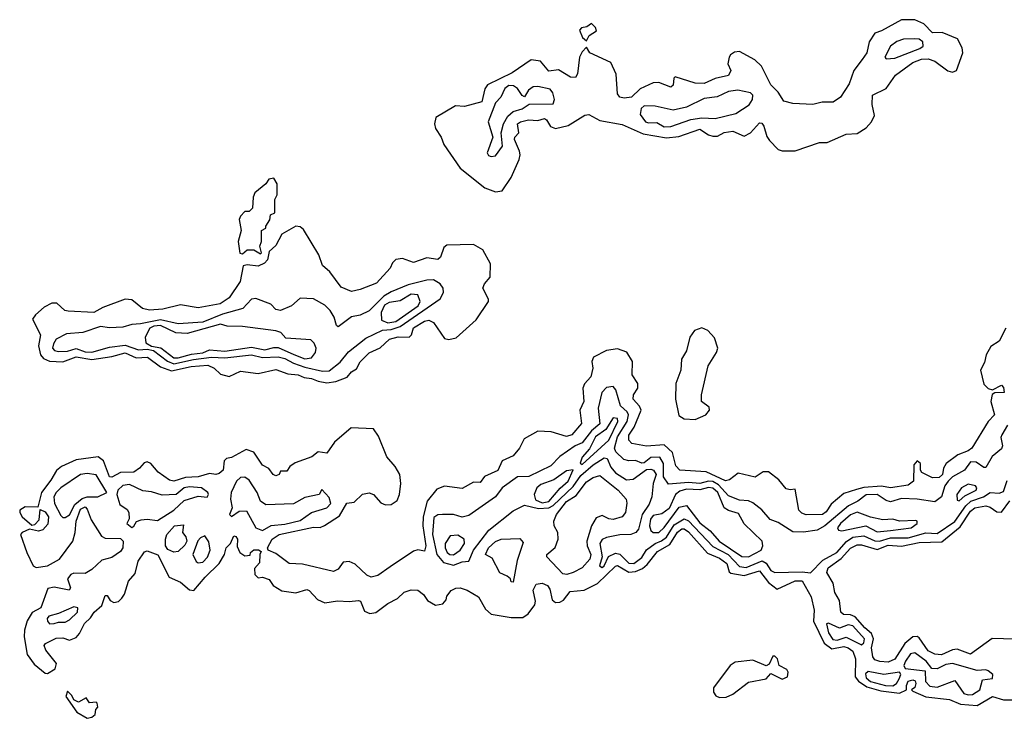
# Model space of a CAD drawing. Extents: x 2895860 to 3052244, y 542080 to 918683.
# Tile 89 of 133: x 2967510 to 2971948, y 836188 to 839334. Entities that reach past the tile are written whole.
import ezdxf

# ---------------------------------------------------------------- set-up
doc = ezdxf.new("R2010")
doc.units = 0

msp = doc.modelspace()

# ---------------------------------------------------------------- linework, layer by layer
at = {"layer": '0CON05XD'}
for points in [[(2969655, 838558.6), (2969685, 838564), (2969726, 838624), (2969762, 838705), (2969766.2, 838725), (2969762.3, 838742.3), (2969740, 838795), (2969741.2, 838805), (2969760, 838825), (2969754.3, 838865), (2969767.5, 838875), (2969803.6, 838883.6), (2969845, 838880), (2969875, 838889.2), (2969885, 838884), (2969903.2, 838853.2), (2969925, 838844.2), (2969982, 838858), (2970056.7, 838905), (2970075, 838908.1), (2970125, 838880), (2970225, 838861.9), (2970319.8, 838819.8), (2970425, 838802.5), (2970481.4, 838808.6), (2970575, 838841.4), (2970615, 838815.8), (2970635, 838810), (2970655, 838810), (2970685, 838826.2), (2970725, 838832.5), (2970775, 838809.2), (2970804.6, 838825.4), (2970845, 838870), (2970855, 838868), (2970864.2, 838855), (2970878.3, 838808.3), (2970890.2, 838790.2), (2970929.5, 838749.5), (2970946.1, 838743.9), (2971005, 838744), (2971115, 838780.8), (2971149.1, 838780.9), (2971235, 838818.1), (2971285, 838821.4), (2971325, 838847.1), (2971350, 838875), (2971363, 838903), (2971352.1, 838952.1), (2971353.8, 838995), (2971416.1, 839023.9), (2971456.9, 839085), (2971535, 839141.1), (2971575, 839156.2), (2971605, 839158.6), (2971635, 839147.5), (2971694.1, 839104.1), (2971715, 839098.8), (2971732.5, 839105), (2971761.4, 839185), (2971758.2, 839208.2), (2971737.6, 839247.6), (2971667.5, 839277.5), (2971625, 839276), (2971585.6, 839315.6), (2971545, 839333.3), (2971485, 839334.4), (2971395, 839284.4), (2971365, 839274), (2971338.8, 839235), (2971328.6, 839185), (2971307.1, 839155), (2971269.4, 839105), (2971248.1, 839045), (2971210, 838985), (2971177, 838963), (2971126.4, 838963.6), (2971085, 838952.5), (2970995, 838957.5), (2970955, 838967.5), (2970928.5, 839008.5), (2970895, 839041.2), (2970853.3, 839125), (2970823, 839153), (2970755, 839191.2), (2970731.7, 839188.3), (2970713.6, 839176.4), (2970707.5, 839165), (2970702.5, 839135), (2970715.8, 839105), (2970705, 839082.5), (2970645, 839069.2), (2970595, 839046.7), (2970555, 839048.8), (2970465, 839077.5), (2970458.3, 839071.7), (2970455, 839040), (2970445, 839030), (2970391.2, 839051.2), (2970365, 839050), (2970306.6, 839023.4), (2970267.5, 838985), (2970235, 838980.8), (2970215.5, 838985.5), (2970205, 839000), (2970198.7, 839088.7), (2970175, 839141.2), (2970080, 839185), (2970065, 839210), (2970045, 839190), (2970033.8, 839165), (2970025, 839090), (2970015, 839074), (2969992.5, 839075), (2969939.3, 839109.3), (2969895, 839102), (2969857.8, 839147.8), (2969815, 839154.3), (2969730, 839095), (2969619.2, 839040.8), (2969606.5, 839023.5), (2969592.5, 838965), (2969515, 838943.3), (2969475, 838946.2), (2969386.4, 838893.6), (2969380, 838865), (2969384, 838845), (2969410, 838805), (2969421.7, 838771.7), (2969496, 838666), (2969607.3, 838577.3), (2969655, 838558.6)], [(2970065, 839240), (2970077, 839263), (2970110, 839285), (2970105, 839300), (2970087, 839317), (2970067, 839303), (2970041.7, 839298.3), (2970033, 839287), (2970047.5, 839255), (2970065, 839240)], [(2971415, 839158.8), (2971455, 839161.3), (2971567.8, 839205), (2971581.8, 839215), (2971581.2, 839235), (2971565, 839246.4), (2971545, 839248.6), (2971493.5, 839246.5), (2971463.7, 839236.3), (2971435, 839214.5), (2971408.8, 839165), (2971415, 839158.8)], [(2969635, 838717.5), (2969655, 838721.4), (2969685.8, 838765), (2969680.3, 838825), (2969690.4, 838865), (2969709.6, 838900.4), (2969735, 838920.2), (2969775, 838932.9), (2969806.4, 838953.6), (2969914.3, 838955.7), (2969920.6, 838975), (2969913.1, 839005), (2969901.5, 839021.5), (2969845, 839033.6), (2969825, 839032.2), (2969802.9, 839017.1), (2969785, 838987.5), (2969775, 838992.5), (2969753.2, 839025), (2969736.1, 839036.1), (2969715, 839037.6), (2969696.9, 839025), (2969678.6, 838985), (2969655, 838960), (2969621.2, 838875), (2969642.5, 838805), (2969617.5, 838735), (2969623.3, 838723.3), (2969635, 838717.5)], [(2970415, 838852.4), (2970445, 838853.7), (2970535.2, 838884.8), (2970585, 838892.5), (2970645, 838889.5), (2970738.6, 838911.4), (2970798.6, 838951.4), (2970812.5, 838975), (2970814.3, 838994.3), (2970804.3, 839004.3), (2970746.8, 839016.8), (2970705, 839011.7), (2970653.3, 838986.7), (2970595, 838979), (2970515, 838940.3), (2970455, 838927.3), (2970375, 838944.3), (2970325, 838945.8), (2970311.2, 838935), (2970307, 838907), (2970331.2, 838875), (2970345, 838869.4), (2970381.2, 838871.2), (2970415, 838852.4)], [(2968595, 838280), (2968600, 838285), (2968592.5, 838315), (2968600, 838335), (2968600, 838385), (2968620, 838395), (2968620, 838405), (2968637, 838433), (2968640, 838455), (2968660, 838465), (2968660, 838525), (2968670, 838545), (2968670, 838595), (2968655, 838620), (2968633.6, 838616.4), (2968620, 838595), (2968570, 838555), (2968562.5, 838535), (2968560, 838485), (2968545, 838470), (2968525, 838470), (2968505, 838450), (2968500, 838435), (2968508.8, 838385), (2968494.4, 838335), (2968503, 838283), (2968515, 838280), (2968535, 838297.5), (2968565, 838297.5), (2968595, 838280)], [(2968895, 837698.2), (2968935, 837704.4), (2968985.5, 837724.5), (2969005, 837747.5), (2969027.7, 837762.3), (2969045, 837793.8), (2969085, 837833.8), (2969135, 837856.7), (2969177.5, 837895), (2969215.4, 837905.4), (2969265.8, 837904.2), (2969275.7, 837914.3), (2969285, 837946.9), (2969335, 837976.9), (2969355, 837980.6), (2969375, 837970), (2969425, 837898.6), (2969445, 837894.2), (2969477.9, 837902.1), (2969567.7, 837982.3), (2969623.8, 838065), (2969623.8, 838075), (2969597.1, 838125), (2969605.7, 838145), (2969631.2, 838175), (2969632.5, 838235), (2969598.1, 838298.1), (2969555, 838322.2), (2969435, 838318.8), (2969421.9, 838308.1), (2969406.2, 838265), (2969395, 838254.4), (2969345, 838261.4), (2969285, 838240.8), (2969235, 838258.8), (2969206.1, 838253.9), (2969190.8, 838239.2), (2969180, 838215), (2969118.3, 838148.3), (2969045, 838118.8), (2969005, 838110), (2968959.3, 838129.3), (2968908.6, 838198.6), (2968875, 838226.7), (2968858.6, 838275), (2968789.5, 838389.5), (2968775, 838402), (2968755, 838404), (2968692.2, 838367.8), (2968665, 838317.5), (2968635, 838290), (2968627, 838253), (2968613, 838237), (2968585, 838223.8), (2968535, 838230), (2968517.5, 838225), (2968503.8, 838155), (2968455, 838082), (2968413.3, 838055), (2968315, 838036.2), (2968235, 838050.5), (2968155, 838030.5), (2968095, 838025.3), (2968063.4, 838033.4), (2968015, 838072.9), (2967985, 838075.6), (2967885, 838038.2), (2967845, 838015.4), (2967728.7, 838021.3), (2967714.2, 838025), (2967677.1, 838057.1), (2967655, 838057.1), (2967620.7, 838039.3), (2967581.1, 838005), (2967568.6, 837985), (2967603.5, 837915), (2967595.7, 837865), (2967604.1, 837825), (2967618.1, 837808.1), (2967645, 837795.7), (2967705, 837793.6), (2967765, 837816), (2967835, 837804.2), (2967925, 837816.6), (2967985, 837834.2), (2968035, 837810.9), (2968085.8, 837815), (2968145, 837770), (2968195, 837752.1), (2968282.9, 837772.9), (2968357.6, 837777.6), (2968386.7, 837765), (2968415, 837737.5), (2968455, 837726.7), (2968505, 837751.2), (2968585, 837740), (2968665, 837758), (2968718.8, 837738.8), (2968765, 837735.4), (2968792, 837722), (2968825, 837717.9), (2968855, 837706.1), (2968895, 837698.2)], [(2968875, 837751.6), (2968905, 837752), (2968955, 837791.1), (2968991.7, 837838.3), (2969070.8, 837899.2), (2969145, 837935.8), (2969185, 837939.1), (2969225, 837952), (2969405, 838077.8), (2969420.4, 838105), (2969418.7, 838125), (2969405.4, 838145), (2969375, 838162), (2969345, 838161.7), (2969260.4, 838139.6), (2969185, 838108.4), (2969151.5, 838088.5), (2969085, 838023.1), (2969045, 838002.9), (2969005, 837995.3), (2968945, 837951.2), (2968937.5, 837957.5), (2968927.2, 837995), (2968910.3, 838025), (2968885, 838047.8), (2968835, 838076.7), (2968775, 838080), (2968736, 838045), (2968685, 838024.6), (2968665, 838028.6), (2968642.7, 838052.7), (2968575, 838078.1), (2968554.6, 838075.4), (2968516.6, 838033.4), (2968425, 838007.8), (2968335, 837971.7), (2968225, 837963.9), (2968145, 837982.2), (2968055, 837963.8), (2968015, 837961.5), (2967975, 837948.9), (2967915, 837946.4), (2967875, 837952.1), (2967795, 837925.9), (2967720.9, 837919.1), (2967674, 837895), (2967662, 837875), (2967658.8, 837855), (2967666.7, 837845), (2967685, 837839.4), (2967725, 837840.8), (2967765, 837854), (2967805, 837839), (2967835, 837837.2), (2967915, 837859.6), (2967985, 837868.4), (2968045, 837847.7), (2968085, 837850.4), (2968113.7, 837843.7), (2968176.3, 837796.3), (2968205, 837784.6), (2968293.2, 837803.2), (2968375, 837814.9), (2968435, 837810.8), (2968555, 837824.4), (2968605, 837813.5), (2968674.5, 837815.5), (2968705, 837808.8), (2968745, 837787), (2968795, 837769.7), (2968875, 837751.6)], [(2969168.8, 837968.8), (2969205, 837974.5), (2969306.5, 838045), (2969315.9, 838065), (2969304.4, 838095), (2969275, 838098.6), (2969225, 838068.7), (2969175, 838061.2), (2969155, 838048.6), (2969140.2, 838015), (2969141.3, 837981.3), (2969168.8, 837968.8)], [(2971955.6, 837944.4), (2971925, 837886.7), (2971887.9, 837862.1), (2971865.8, 837825), (2971859.2, 837790.8), (2971840.6, 837755), (2971855, 837693.3), (2971875, 837673.8), (2971895, 837667.5), (2971935, 837688.8), (2971945, 837677.5), (2971947.5, 837655), (2971905, 837653.3), (2971893.8, 837646.2), (2971888, 837615), (2971903.3, 837555), (2971875.6, 837524.4), (2971801.8, 837405), (2971785, 837392.2), (2971738.8, 837375), (2971686, 837335), (2971674.4, 837315), (2971669.6, 837285), (2971655, 837272.5), (2971625, 837270.6), (2971576.7, 837295), (2971570, 837305), (2971570, 837335), (2971555, 837347.5), (2971540.7, 837329.3), (2971538.8, 837255), (2971515, 837237.5), (2971435, 837225.4), (2971395, 837233.2), (2971315, 837227.4), (2971282.2, 837217.8), (2971225, 837200), (2971167.8, 837152.2), (2971145, 837116.9), (2971129.2, 837105), (2971054.7, 837104.7), (2971035, 837111.8), (2971022.1, 837125), (2971005, 837220), (2970983.3, 837216.7), (2970965, 837221.2), (2970931.7, 837261.7), (2970885, 837297.3), (2970861.9, 837298.1), (2970825, 837273.1), (2970748.8, 837291.2), (2970708.7, 837261.3), (2970692.1, 837257.9), (2970605, 837297.8), (2970485, 837305.7), (2970468.1, 837325), (2970452, 837385), (2970415, 837419.2), (2970335, 837412.7), (2970268.8, 837425), (2970255, 837440), (2970255, 837463.3), (2970280.3, 837499.7), (2970310.6, 837575), (2970303.8, 837593.8), (2970275.6, 837625), (2970277.1, 837645), (2970296.7, 837675), (2970296.7, 837695), (2970270.6, 837735), (2970272, 837795), (2970247.3, 837837.3), (2970205, 837851.4), (2970155, 837844), (2970095.9, 837814.1), (2970088.8, 837795), (2970093.3, 837765), (2970083.8, 837725), (2970055.9, 837694.1), (2970048.8, 837675), (2970052.9, 837615), (2970034.3, 837575), (2970042.5, 837515), (2969998.6, 837465), (2969975, 837456.5), (2969905, 837478.6), (2969845, 837481.2), (2969783.6, 837446.4), (2969762.5, 837405), (2969735, 837370), (2969685, 837347.5), (2969666, 837304), (2969605, 837276), (2969585, 837250), (2969555, 837251.2), (2969505, 837223.3), (2969425, 837232.5), (2969390.9, 837219.1), (2969347.1, 837165), (2969328.4, 837095), (2969326.7, 837055), (2969340.4, 836965), (2969335, 836940), (2969305, 836945.8), (2969285, 836940), (2969180.1, 836869.9), (2969125, 836830.4), (2969095, 836822.5), (2969075, 836832.1), (2969022.2, 836882.2), (2968995, 836893.1), (2968968.6, 836891.4), (2968945, 836859.2), (2968925, 836849.2), (2968785, 836882), (2968725, 836884.2), (2968665, 836930), (2968630, 836945), (2968627.5, 836955), (2968648.9, 836995), (2968680, 837015), (2968835, 837048.9), (2968865, 837047.5), (2968884.5, 837055.5), (2968951.2, 837098.8), (2968985, 837156.7), (2969018.3, 837161.7), (2969055, 837196.7), (2969085, 837202.5), (2969105, 837196.2), (2969138, 837158), (2969159.2, 837149.2), (2969185, 837150.5), (2969211.8, 837168.2), (2969222.5, 837195), (2969228.7, 837245), (2969224.1, 837285), (2969201.9, 837321.9), (2969164.6, 837365), (2969127.8, 837457.8), (2969105, 837492), (2969004.4, 837495.6), (2968928.8, 837431.2), (2968895, 837382.5), (2968855, 837387.5), (2968827.5, 837365), (2968751.7, 837338.3), (2968728, 837322), (2968715, 837300), (2968685, 837300), (2968680, 837285), (2968665, 837280), (2968652.5, 837285), (2968633, 837313), (2968605, 837327.5), (2968566, 837386), (2968531.2, 837398.8), (2968465, 837362.5), (2968441.7, 837358.3), (2968432.5, 837347.5), (2968426.7, 837305), (2968409.5, 837290.5), (2968395, 837286.2), (2968365, 837290), (2968315, 837274.8), (2968257.8, 837272.2), (2968205, 837255.5), (2968185, 837260.6), (2968135, 837295.6), (2968101.9, 837335), (2968085, 837343.5), (2968071.1, 837338.9), (2968050.8, 837315), (2968025, 837296.9), (2967965, 837295.3), (2967925, 837273.8), (2967915, 837274.6), (2967887.7, 837347.7), (2967864.6, 837364.6), (2967765, 837351.1), (2967698.8, 837321.2), (2967676.7, 837303.3), (2967650.2, 837259.8), (2967608.2, 837205), (2967591.7, 837138.3), (2967535, 837140.2), (2967511.6, 837125), (2967510.3, 837115), (2967521, 837095), (2967565, 837058.1), (2967578.8, 837061.2), (2967598.7, 837081.3), (2967602.3, 837127.7), (2967625, 837117.9), (2967640.8, 837095), (2967637.3, 837062.7), (2967615, 837036.3), (2967595, 837030.3), (2967555, 837039.6), (2967521.2, 837025), (2967514.3, 837015.7), (2967542, 836935), (2967571.6, 836875), (2967585, 836867.1), (2967636.3, 836873.7), (2967689.2, 836905), (2967750.5, 836985), (2967761, 837025), (2967764.5, 837075), (2967785, 837130), (2967805, 837139.7), (2967815, 837128.9), (2967832.1, 837082.1), (2967878.5, 837008.5), (2967895, 836999), (2967965, 836998.1), (2967976.5, 836985), (2967974.7, 836955), (2967965, 836938.2), (2967925, 836912.5), (2967880.6, 836899.4), (2967835, 836857.5), (2967805, 836839.1), (2967755, 836840.6), (2967740, 836835), (2967725.8, 836815), (2967738.6, 836775), (2967733.3, 836765), (2967665, 836778.5), (2967637.3, 836772.7), (2967605, 836685.5), (2967566.4, 836663.6), (2967543.3, 836626.7), (2967531.5, 836585), (2967530.5, 836555), (2967543.8, 836475), (2967575, 836432), (2967625, 836391.2), (2967635, 836390), (2967669.5, 836410.5), (2967676.4, 836433.6), (2967628.8, 836495), (2967621.2, 836515), (2967626, 836525), (2967675, 836548.9), (2967705, 836549.4), (2967735, 836539.4), (2967765, 836551.9), (2967780.4, 836569.6), (2967802.9, 836615), (2967829.8, 836640.2), (2967845.7, 836665), (2967881.2, 836695), (2967895, 836740), (2967905, 836740), (2967918, 836718), (2967935, 836709.2), (2967955, 836712.9), (2967970.7, 836729.3), (2967982.7, 836747.3), (2968000.9, 836805), (2968030.8, 836839.2), (2968043.9, 836895), (2968073.3, 836936.7), (2968085, 836942.1), (2968133.6, 836923.6), (2968183.6, 836823.6), (2968235, 836800.8), (2968275, 836766.7), (2968295, 836762.5), (2968346.1, 836823.9), (2968410, 836885), (2968433.3, 836925), (2968441.2, 836955), (2968460, 836975), (2968475, 837010), (2968485, 837006.7), (2968491.2, 836995), (2968490.7, 836960.7), (2968502.5, 836935), (2968525, 836920), (2968548.3, 836921.7), (2968550, 836935), (2968565, 836946.7), (2968586.1, 836946.1), (2968598.3, 836938.3), (2968592.5, 836925), (2968591.7, 836888.3), (2968568.3, 836861.7), (2968570, 836835), (2968585, 836820), (2968605, 836822.5), (2968635, 836812.5), (2968652.5, 836785), (2968691.2, 836761.2), (2968755, 836752.5), (2968805, 836767.5), (2968815, 836763.8), (2968852.1, 836722.1), (2968885, 836708), (2968943.1, 836716.9), (2968995, 836712.9), (2969037.9, 836717.9), (2969045.8, 836715), (2969065, 836670), (2969089.1, 836659.1), (2969115.5, 836664.5), (2969170, 836705), (2969213.3, 836726.7), (2969242.5, 836755), (2969275, 836766.9), (2969305, 836764.2), (2969330, 836745), (2969348.6, 836718.6), (2969385, 836696.7), (2969417.1, 836702.9), (2969431.7, 836721.7)], [(2968795, 837806.5), (2968825, 837812), (2968844, 837835), (2968846.6, 837855), (2968837.4, 837877.4), (2968822.3, 837892.3), (2968710.5, 837900.5), (2968687.1, 837925), (2968665, 837933.5), (2968515, 837953.1), (2968445, 837954.4), (2968415, 837962.5), (2968265, 837920.7), (2968213.7, 837923.7), (2968145, 837957.2), (2968115, 837954.4), (2968096.8, 837945), (2968076.4, 837905), (2968079.5, 837879.5), (2968103.8, 837863.8), (2968146.2, 837856.2), (2968205, 837812), (2968225, 837811.1), (2968285, 837827.9), (2968335, 837834.3), (2968365, 837847), (2968435, 837841), (2968555, 837859.4), (2968615, 837846.6), (2968655, 837858.1), (2968675, 837857.2), (2968746.2, 837826.2), (2968795, 837806.5)], [(2970555, 837533.3), (2970602.5, 837555), (2970620, 837575), (2970618.3, 837588.3), (2970583.9, 837613.9), (2970583.1, 837645), (2970613.1, 837775), (2970650.8, 837835), (2970657.1, 837855), (2970641.3, 837901.3), (2970612.5, 837935), (2970585, 837946.7), (2970551.2, 837935), (2970530, 837905), (2970515, 837842.5), (2970492.5, 837805), (2970490, 837755), (2970467.5, 837695), (2970466.7, 837625), (2970481.4, 837551.4), (2970505, 837536.2), (2970555, 837533.3)], [(2971962.7, 837507.3), (2971937.5, 837465), (2971932.4, 837452.4), (2971939.5, 837415), (2971935, 837400.8), (2971893.9, 837366.1), (2971865, 837317.5), (2971855, 837317.5), (2971821.7, 837341.7), (2971795, 837342.1), (2971768.2, 837305), (2971715, 837275.8), (2971695, 837256.4), (2971679.2, 837235), (2971665, 837184.4), (2971635, 837163.3), (2971555.3, 837175.3), (2971485, 837177.5), (2971435, 837162.2), (2971415, 837168.2), (2971374.9, 837194.9), (2971325, 837194.8), (2971287.7, 837165), (2971245.1, 837144.9), (2971138.7, 837055), (2971105, 837034.5), (2971043.6, 837026.4), (2970995, 837028.2), (2970929.2, 837069.2), (2970893.3, 837083.3), (2970855, 837126.4), (2970815, 837157.5), (2970795, 837167.1), (2970755, 837170.7), (2970705, 837190), (2970659.6, 837239.6), (2970635, 837254.6), (2970615, 837256.4), (2970575, 837244.9), (2970525, 837250.2), (2970435, 837242.5), (2970412.2, 837275), (2970412, 837335), (2970395, 837364.1), (2970355, 837361.6), (2970325, 837338.8), (2970315, 837337.5), (2970285, 837349.2), (2970255, 837347.5), (2970233.7, 837353.7), (2970197.2, 837387.2), (2970191.6, 837405), (2970204.2, 837455), (2970247.6, 837525), (2970254.8, 837555), (2970248.2, 837568.2), (2970217.9, 837595), (2970196.9, 837666.9), (2970185, 837682.5), (2970155, 837677.9), (2970133.3, 837655), (2970116.8, 837585), (2970125, 837514.4), (2970088.1, 837481.9), (2970045, 837427.8), (2970014.5, 837415), (2969945, 837367.5), (2969904.4, 837325), (2969805, 837276), (2969754.4, 837275), (2969685.3, 837225), (2969655.2, 837184.8), (2969535, 837101.2), (2969505, 837093.8), (2969465.5, 837105.5), (2969416.2, 837106.2), (2969395, 837103.8), (2969377.5, 837092.5), (2969371.5, 837015), (2969390.5, 836925), (2969420, 836890), (2969465, 836877), (2969505, 836892.1), (2969535, 836895.6), (2969555.2, 836945), (2969624.8, 837035.2), (2969735, 837121.4), (2969785, 837147.1), (2969848.1, 837131.9), (2969895, 837136.2), (2969914.1, 837145.9), (2970005, 837232), (2970038.9, 837281.1), (2970095, 837329.3), (2970145, 837361.3), (2970157.6, 837357.6), (2970175, 837319.5), (2970195, 837293.5), (2970245, 837262.2), (2970274.8, 837265.2), (2970335, 837308), (2970355, 837310), (2970366.7, 837305), (2970379.4, 837285), (2970365.3, 837245), (2970359.8, 837185), (2970347.4, 837152.6), (2970316.4, 837105), (2970299.8, 837040.2), (2970287.1, 837025), (2970265, 837015.3), (2970215, 837014.1), (2970155, 837002.5), (2970135, 836992.2), (2970124.6, 836975), (2970135.7, 836915), (2970123.8, 836873.8), (2970135, 836866.9), (2970145, 836873.8), (2970163.8, 836916.2), (2970195, 836931.1), (2970215, 836926.6), (2970255, 836885.7), (2970277.8, 836885), (2970315, 836911.6), (2970335, 836946.4), (2970374.6, 836975.4), (2970403.6, 836986.4), (2970425, 837002.8), (2970460.4, 837059.6), (2970505, 837086.7), (2970525, 837076.7), (2970635, 836961.6), (2970703.3, 836925), (2970755, 836871.9), (2970785, 836867.4), (2970857.1, 836897.1), (2970875, 836886.1), (2970895, 836853.2), (2970914.3, 836844.3), (2971037.5, 836847.5), (2971075, 836842.9), (2971129.9, 836900.1), (2971193.6, 836935), (2971236, 836984), (2971265, 837004.1), (2971315, 837008.8), (2971365, 836987.3), (2971385, 836985.8), (2971435, 837000.4), (2971515, 837000.6), (2971595, 837023), (2971645, 837020.4), (2971725, 837074.2), (2971774.7, 837145.3), (2971797.8, 837165), (2971854.5, 837185.5), (2971885, 837204.5), (2971925, 837201.8), (2971945, 837209.5), (2971961.6, 837258.4)], [(2970045, 837331.1), (2970165, 837440.9), (2970205.4, 837525), (2970205, 837537.5), (2970185, 837540.8), (2970152.2, 837487.8), (2970105, 837455.8), (2970078.4, 837401.6), (2970045, 837364), (2970036.1, 837336.1), (2970045, 837331.1)], [(2967715, 837092), (2967735, 837104.3), (2967759.3, 837150.7), (2967792.3, 837177.7), (2967815, 837185.3), (2967862.5, 837185), (2967903.3, 837205), (2967855, 837283.6), (2967815, 837290.9), (2967784.3, 837285), (2967695, 837226.4), (2967674.4, 837205), (2967664.6, 837185), (2967667.5, 837155), (2967695, 837101.2), (2967705, 837092), (2967715, 837092)], [(2968605, 837033.4), (2968644.4, 837055.6), (2968705, 837061.3), (2968775, 837079.2), (2968825, 837115.3), (2968895, 837135.4), (2968912, 837155), (2968905, 837182.5), (2968871.7, 837218.3), (2968860, 837195), (2968795, 837182.3), (2968745, 837153.8), (2968619.3, 837149.3), (2968595.3, 837165.3), (2968580.9, 837205), (2968545, 837260), (2968525, 837274.4), (2968505, 837271.9), (2968487.8, 837255), (2968462.7, 837205), (2968460, 837175), (2968468.1, 837135), (2968455.8, 837105), (2968465, 837097.1), (2968498.9, 837121.1), (2968532.2, 837122.2), (2968575, 837045.6), (2968605, 837033.4)], [(2969865, 837158.3), (2969895, 837163.7), (2969946.3, 837223.7), (2969982.8, 837255), (2970005, 837307.5), (2969975, 837302.1), (2969917.7, 837262.3), (2969859.6, 837240.4), (2969841.2, 837225), (2969829.1, 837195), (2969835, 837171.2), (2969865, 837158.3)], [(2969975.7, 836835.7), (2969958.1, 836838.1), (2969885.8, 836915), (2969886.2, 836925), (2969923.2, 836956.8), (2969937.5, 836995), (2969936, 837025), (2969919.2, 837055), (2969918.1, 837075), (2969930.4, 837105), (2969975, 837163.5), (2970018.8, 837191.2), (2970065, 837252.9), (2970095, 837272), (2970125, 837281.2), (2970207.9, 837215), (2970243.1, 837175), (2970247, 837157), (2970240.5, 837115), (2970226.2, 837095), (2970185, 837082.5), (2970165, 837085.6), (2970135, 837100.8), (2970108.8, 837091.2), (2970088.1, 837055), (2970066.8, 836985), (2970067.3, 836965), (2970084.6, 836925), (2970080, 836905), (2970045, 836864.7), (2970005, 836844.6), (2969975.7, 836835.7)], [(2968015, 837047.5), (2968025, 837052.5), (2968036.6, 837073.4), (2968058.1, 837081.9), (2968085, 837084.8), (2968131.8, 837078.2), (2968205, 837125.3), (2968252, 837168), (2968315, 837187.8), (2968355, 837184.2), (2968361.2, 837195), (2968358, 837205), (2968330, 837225), (2968275, 837230.3), (2968251.1, 837225), (2968215, 837195.3), (2968152.6, 837192.6), (2968105, 837207.8), (2968065, 837211.6), (2968005, 837241), (2967975, 837236.9), (2967952.5, 837215), (2967948, 837195), (2967961.2, 837151.2), (2967995, 837128.8), (2968002.5, 837115), (2968004.2, 837085.8), (2967993.3, 837065), (2968015, 837047.5)], [(2970795, 836914.6), (2970852.5, 836945), (2970860, 836965), (2970856.5, 836985), (2970775, 837063.5), (2970749.5, 837109.5), (2970705, 837123.1), (2970685, 837136.2), (2970656.1, 837205), (2970635, 837224.8), (2970615, 837226.7), (2970575, 837216.4), (2970515, 837219), (2970485, 837211.1), (2970465.9, 837195), (2970437.4, 837132.6), (2970405, 837109.2), (2970365, 837100.4), (2970352.9, 837085), (2970349.3, 837055), (2970355, 837033.1), (2970365, 837024), (2970390.8, 837025), (2970415, 837046.8), (2970481.9, 837138.1), (2970515, 837146.4), (2970575, 837068.4), (2970622, 837032), (2970662.9, 836985), (2970765, 836916.9), (2970795, 836914.6)], [(2971745, 837167.1), (2971769.7, 837190.3), (2971820.8, 837215), (2971823.8, 837225), (2971818.2, 837235), (2971785, 837242.9), (2971754.4, 837225), (2971733.6, 837195), (2971735, 837170), (2971745, 837167.1)], [(2971995, 836543.8), (2971893.4, 836546.6), (2971795, 836476.7), (2971735, 836498.9), (2971715, 836496.5), (2971665, 836473.8), (2971635, 836476.2), (2971605, 836491.8), (2971565, 836549.6), (2971555, 836555.4), (2971535.3, 836554.7), (2971499.6, 836525), (2971455, 836454.5), (2971425, 836440.5), (2971387.3, 836442.7), (2971365, 836450.9), (2971354.7, 836465), (2971349.8, 836505), (2971358.4, 836545), (2971349.9, 836569.9), (2971319.1, 836595), (2971275.2, 836645.2), (2971255, 836654.3), (2971223.8, 836655), (2971211.5, 836665), (2971205, 836718.8), (2971184.8, 836754.8), (2971176.2, 836796.2), (2971148.1, 836845), (2971153.8, 836865), (2971213.3, 836906.7), (2971255, 836954.6), (2971285, 836969.1), (2971305, 836969.1), (2971375, 836948), (2971425, 836968.1), (2971485, 836962.5), (2971565, 836978.8), (2971667.1, 836982.9), (2971749.8, 837050.2), (2971795, 837120), (2971815, 837136.1), (2971865, 837144.1), (2971885, 837138.7), (2971915, 837117.5), (2971935, 837116.5), (2971972.6, 837167.4)], [(2971375, 837026.9), (2971435, 837033.9), (2971527.5, 837045), (2971555.6, 837065), (2971555.6, 837075), (2971549.1, 837079.1), (2971475, 837075.5), (2971445, 837083.8), (2971400.9, 837080.9), (2971345, 837093.3), (2971285, 837116.6), (2971255, 837103.9), (2971210, 837065), (2971195.8, 837045), (2971200, 837035), (2971215, 837032.2), (2971324.6, 837054.6), (2971375, 837026.9)], [(2968205, 836936.4), (2968177.7, 836947.7), (2968167.5, 836965), (2968167.3, 836995), (2968173.3, 837015), (2968208, 837055), (2968248.3, 837058.3), (2968243.8, 837025), (2968259.4, 837005), (2968263.5, 836985), (2968255, 836967.5), (2968225, 836939.5), (2968205, 836936.4)], [(2968315, 836888), (2968335, 836891.5), (2968356.7, 836913.3), (2968369.1, 836945), (2968362.8, 836982.8), (2968345, 837009.2), (2968325, 837000.9), (2968312.5, 836987.5), (2968291.2, 836925), (2968305, 836893.7), (2968315, 836888)], [(2969465, 836923.5), (2969495.4, 836945), (2969514.5, 836975), (2969514.2, 836995), (2969485, 837011.8), (2969450.6, 837009.4), (2969428.2, 836975), (2969428.2, 836955), (2969437.5, 836935), (2969449.2, 836925), (2969465, 836923.5)], [(2969431.7, 836721.7), (2969435, 836737.5), (2969455, 836762.5), (2969476.1, 836773.9), (2969495, 836775.6), (2969526.7, 836765), (2969578.8, 836735), (2969609.7, 836679.7), (2969635, 836657.1), (2969725, 836640.9), (2969778, 836642), (2969801.7, 836658.3), (2969831.7, 836698.3), (2969834.3, 836715), (2969824.5, 836765), (2969838.2, 836791.8), (2969865, 836795.6), (2969888.8, 836785), (2969899.3, 836769.3), (2969910.9, 836720.9), (2969925, 836709.4), (2969945, 836710), (2969960.8, 836719.2), (2969991.8, 836758.2), (2970055, 836765.3), (2970115, 836794.7), (2970195, 836872.3), (2970205, 836875.3), (2970256, 836846), (2970285, 836848.5), (2970317.2, 836862.8), (2970339, 836881), (2970385, 836939.1), (2970439.8, 836970.2), (2970475, 837026.1), (2970495, 837040.4), (2970505, 837040.7), (2970525, 837027.1), (2970610.8, 836930.8), (2970665, 836909), (2970697.1, 836885), (2970707.8, 836847.8), (2970715, 836840.9), (2970775, 836831.1), (2970845, 836852.2), (2970885, 836799.6), (2970925, 836768.9), (2971006, 836806), (2971036.8, 836806.8), (2971078.1, 836735), (2971090.8, 836675), (2971088.6, 836625), (2971135.9, 836525.9), (2971171, 836501), (2971225, 836510.5), (2971245, 836505.3), (2971265, 836490), (2971277.9, 836455), (2971276, 836375), (2971291.1, 836355), (2971329.1, 836329.1), (2971391.5, 836311.5), (2971475, 836300.6), (2971507.5, 836315), (2971507.1, 836335), (2971515, 836354.2), (2971535, 836360.5), (2971545.7, 836355.7), (2971548.5, 836345), (2971545, 836326.7), (2971530, 836315), (2971535, 836310), (2971595, 836283.5), (2971701.7, 836271.7), (2971750.5, 836250.5), (2971825.6, 836244.4), (2971895, 836286.2), (2971945, 836270), (2971995, 836270)], [(2969735, 836800), (2969725, 836802.5), (2969722.5, 836815), (2969707.5, 836827.5), (2969675, 836843.3), (2969639.3, 836909.3), (2969610, 836925), (2969623.3, 836955), (2969655, 836983.3), (2969680, 836995), (2969765, 836996.7), (2969779.3, 836979.3), (2969752.2, 836897.8), (2969735, 836800)], [(2967645, 836613.2), (2967665, 836614.2), (2967685, 836621.1), (2967715, 836620.7), (2967735, 836630.9), (2967771.1, 836665), (2967772, 836685), (2967755, 836689.4), (2967685, 836658.9), (2967641.9, 836648.1), (2967633.4, 836636.6), (2967635.5, 836625), (2967645, 836613.2)], [(2971305, 836518.5), (2971315, 836527.1), (2971318.1, 836545), (2971265, 836603.8), (2971245, 836609.2), (2971205, 836593.3), (2971155, 836615.8), (2971146.4, 836613.6), (2971155, 836571.9), (2971175, 836541.9), (2971195, 836540), (2971235, 836552.6), (2971305, 836518.5)], [(2971785, 836292.5), (2971805, 836294.8), (2971838.2, 836315), (2971849.2, 836360.8), (2971895, 836367.5), (2971896, 836385), (2971875, 836401.4), (2971864.3, 836405.7), (2971825, 836402.5), (2971715, 836434.7), (2971685, 836430.2), (2971645, 836410.8), (2971621.9, 836411.9), (2971596.4, 836445), (2971545, 836482.9), (2971525, 836477.3), (2971502, 836445), (2971495.4, 836425), (2971501.5, 836411.5), (2971590.6, 836400.6), (2971593.3, 836353.3), (2971612.4, 836332.4), (2971645, 836327.6), (2971725, 836358.2), (2971765, 836299.7), (2971785, 836292.5)], [(2970665, 836280.8), (2970695, 836282.5), (2970725, 836295.7), (2970795, 836349.7), (2970874.2, 836365), (2970895, 836390), (2970946.3, 836363.7), (2970971.1, 836375), (2970974.4, 836395), (2970967.1, 836407.1), (2970933.3, 836425), (2970925.8, 836455), (2970913.3, 836466.7), (2970905, 836467.5), (2970888.3, 836431.7), (2970875, 836423.3), (2970815, 836448.7), (2970735, 836441.1), (2970713.1, 836425), (2970637.9, 836325), (2970637.5, 836305), (2970648.2, 836288.2), (2970665, 836280.8)], [(2971445, 836334.1), (2971461.8, 836345), (2971474.7, 836365), (2971481.2, 836385), (2971475.5, 836395.5), (2971405, 836384.4), (2971335, 836398), (2971322.5, 836387.5), (2971325, 836370.4), (2971345, 836353.6), (2971412.9, 836335), (2971445, 836334.1)], [(2967815, 836187.5), (2967835, 836192.5), (2967850, 836205), (2967853, 836227), (2967861.7, 836238.3), (2967860, 836255), (2967855, 836260), (2967825, 836257.5), (2967810, 836280), (2967775, 836260), (2967755, 836270), (2967745, 836290), (2967725, 836310), (2967717.5, 836285), (2967768, 836215), (2967815, 836187.5)]]:
    msp.add_lwpolyline(points, dxfattribs=at)

doc.saveas('drawing.dxf')
